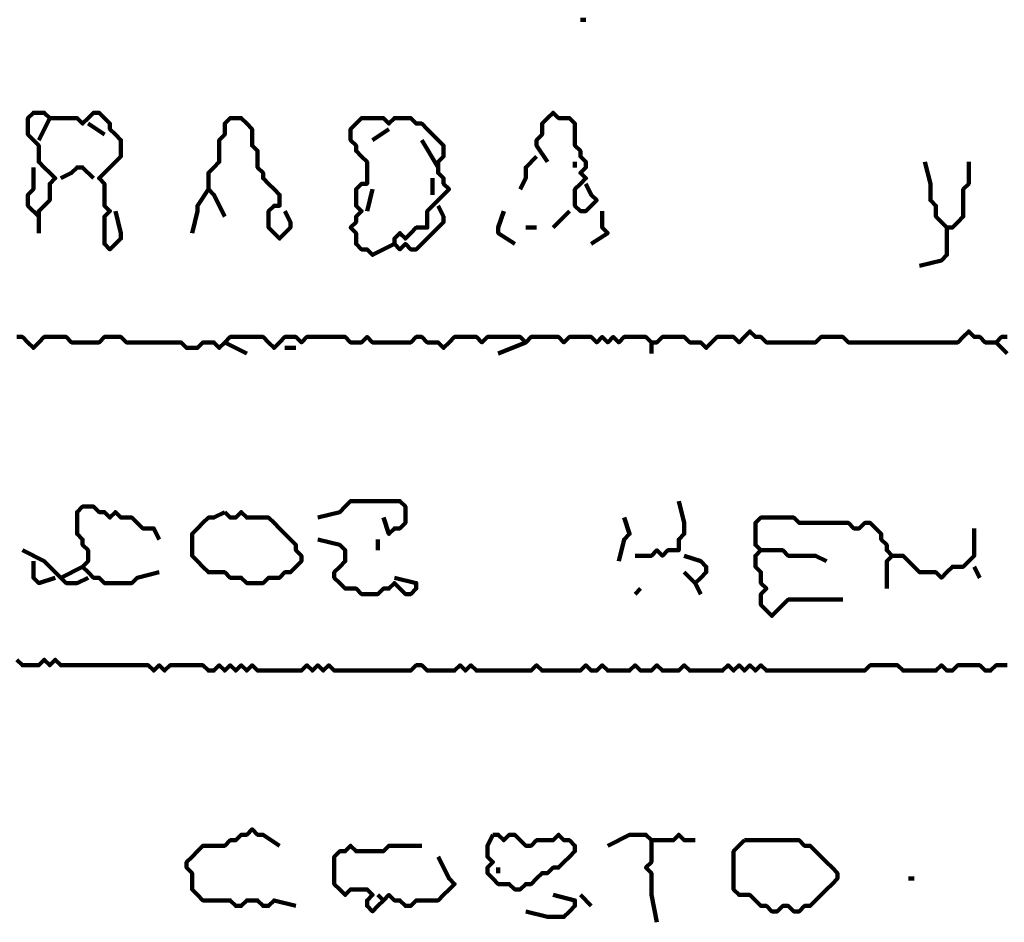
# Model space of a CAD drawing. Header units: metres. Extents: x 1959 to 4131, y 3282 to 4313.
# Tile 159 of 256: x 2379.69 to 2381.35, y 4305.58 to 4307.1. Entities that reach past the tile are written whole.
import ezdxf

# ---------------------------------------------------------------- set-up
doc = ezdxf.new("R2010")
doc.units = ezdxf.units.M
doc.layers.add('P', color=250, linetype='Continuous', lineweight=100)

msp = doc.modelspace()

# ---------------------------------------------------------------- linework, layer by layer
at = {"layer": 'P', "color": 0, "linetype": 'Continuous'}
for points in [[(2380.6385, 4307.1009), (2380.6477, 4307.1009)], [(2379.7246, 4306.7409), (2379.7246, 4306.7779), (2379.7339, 4306.7871), (2379.7431, 4306.7963), (2379.7431, 4306.8056), (2379.7431, 4306.8148), (2379.7431, 4306.824), (2379.7523, 4306.8333), (2379.7431, 4306.8425), (2379.7339, 4306.8517), (2379.7246, 4306.8609), (2379.7246, 4306.8702), (2379.7246, 4306.8794), (2379.7246, 4306.8886), (2379.7154, 4306.8979), (2379.7062, 4306.9071), (2379.7062, 4306.9163), (2379.7062, 4306.9256), (2379.7062, 4306.9348), (2379.7154, 4306.944), (2379.7246, 4306.944), (2379.7339, 4306.944), (2379.7431, 4306.9348), (2379.7523, 4306.9348), (2379.7616, 4306.9348), (2379.7708, 4306.9348), (2379.78, 4306.9348), (2379.7892, 4306.9348), (2379.7985, 4306.9256), (2379.8077, 4306.9348), (2379.8169, 4306.944), (2379.8262, 4306.944), (2379.8354, 4306.9348), (2379.8446, 4306.9256), (2379.8446, 4306.9163), (2379.8539, 4306.9071), (2379.8631, 4306.8979), (2379.8631, 4306.8886), (2379.8631, 4306.8794), (2379.8631, 4306.8702), (2379.8539, 4306.8609), (2379.8446, 4306.8517), (2379.8354, 4306.8425), (2379.8262, 4306.8333), (2379.8354, 4306.824), (2379.8354, 4306.8148), (2379.8354, 4306.8056), (2379.8354, 4306.7963), (2379.8354, 4306.7871), (2379.8446, 4306.7779), (2379.8354, 4306.7686), (2379.8354, 4306.7594), (2379.8354, 4306.7502), (2379.8354, 4306.7409), (2379.8354, 4306.7317), (2379.8354, 4306.7225), (2379.8446, 4306.7133), (2379.8539, 4306.7225), (2379.8631, 4306.7317), (2379.8631, 4306.7409), (2379.8539, 4306.7779)], [(2380.5831, 4306.8609), (2380.5646, 4306.8886), (2380.5646, 4306.8979), (2380.5739, 4306.9071), (2380.5739, 4306.9163), (2380.5739, 4306.9256), (2380.5831, 4306.9348), (2380.5923, 4306.944), (2380.6016, 4306.9348), (2380.6108, 4306.9348), (2380.62, 4306.9348), (2380.6292, 4306.9256), (2380.6292, 4306.9163), (2380.6292, 4306.9071), (2380.6292, 4306.8979), (2380.6292, 4306.8886), (2380.6385, 4306.8794), (2380.6385, 4306.8702), (2380.6477, 4306.8609), (2380.6477, 4306.8517), (2380.6385, 4306.8425), (2380.6477, 4306.8333), (2380.6385, 4306.824), (2380.6292, 4306.8148), (2380.6292, 4306.8056), (2380.6292, 4306.7963), (2380.6292, 4306.7871), (2380.6385, 4306.7779), (2380.6477, 4306.7779), (2380.6569, 4306.7871), (2380.6662, 4306.7963), (2380.6569, 4306.8056), (2380.6477, 4306.824)], [(2379.7431, 4306.9348), (2379.7246, 4306.8979)], [(2379.8077, 4306.9256), (2379.8354, 4306.9071)], [(2380.0385, 4306.7686), (2380.02, 4306.8056), (2380.0108, 4306.8148), (2380.0108, 4306.824), (2380.0108, 4306.8333), (2380.0108, 4306.8425), (2380.02, 4306.8517), (2380.0292, 4306.8609), (2380.0292, 4306.8702), (2380.0292, 4306.8794), (2380.0292, 4306.8886), (2380.0292, 4306.8979), (2380.0385, 4306.9071), (2380.0385, 4306.9163), (2380.0385, 4306.9256), (2380.0477, 4306.9348), (2380.0569, 4306.9348), (2380.0662, 4306.9348), (2380.0754, 4306.9256), (2380.0846, 4306.9163), (2380.0846, 4306.9071), (2380.0846, 4306.8979), (2380.0846, 4306.8886), (2380.0939, 4306.8794), (2380.0939, 4306.8702), (2380.0939, 4306.8609), (2380.0939, 4306.8517), (2380.1031, 4306.8425), (2380.1031, 4306.8333), (2380.1123, 4306.824), (2380.1216, 4306.8148), (2380.1308, 4306.8056), (2380.1308, 4306.7963), (2380.1308, 4306.7871), (2380.1216, 4306.7871), (2380.1123, 4306.7779), (2380.1123, 4306.7686), (2380.1123, 4306.7594), (2380.1123, 4306.7502), (2380.1216, 4306.7409), (2380.1308, 4306.7317), (2380.14, 4306.7409), (2380.1492, 4306.7502), (2380.1492, 4306.7594), (2380.14, 4306.7779)], [(2380.3246, 4306.7225), (2380.2877, 4306.704), (2380.2785, 4306.7133), (2380.2692, 4306.7133), (2380.26, 4306.7225), (2380.26, 4306.7317), (2380.26, 4306.7409), (2380.2508, 4306.7502), (2380.26, 4306.7594), (2380.26, 4306.7686), (2380.2692, 4306.7779), (2380.26, 4306.7871), (2380.26, 4306.7963), (2380.26, 4306.8056), (2380.26, 4306.8148), (2380.2692, 4306.824), (2380.2785, 4306.824), (2380.2785, 4306.8333), (2380.2785, 4306.8425), (2380.2785, 4306.8517), (2380.2785, 4306.8609), (2380.2692, 4306.8702), (2380.26, 4306.8794), (2380.26, 4306.8886), (2380.2508, 4306.8979), (2380.2508, 4306.9071), (2380.2508, 4306.9163), (2380.26, 4306.9256), (2380.2692, 4306.9348), (2380.2785, 4306.9348), (2380.2877, 4306.9348), (2380.2969, 4306.9348), (2380.3062, 4306.9348), (2380.3154, 4306.9256), (2380.3246, 4306.9348), (2380.3339, 4306.9348), (2380.3431, 4306.9348), (2380.3523, 4306.9348), (2380.3616, 4306.9256), (2380.3708, 4306.9256), (2380.38, 4306.9163), (2380.3892, 4306.9071), (2380.3985, 4306.8979), (2380.4077, 4306.8886), (2380.4077, 4306.8794), (2380.4077, 4306.8702), (2380.3985, 4306.8609), (2380.3985, 4306.8517), (2380.3985, 4306.8425), (2380.4077, 4306.8333), (2380.4077, 4306.824), (2380.4169, 4306.8148), (2380.4077, 4306.8056), (2380.3985, 4306.7963), (2380.3892, 4306.7871), (2380.38, 4306.7779), (2380.38, 4306.7686), (2380.38, 4306.7594), (2380.38, 4306.7502), (2380.3708, 4306.7502), (2380.3616, 4306.7502), (2380.3523, 4306.7409), (2380.3431, 4306.7317), (2380.3339, 4306.7409), (2380.3246, 4306.7317), (2380.3246, 4306.7225), (2380.3339, 4306.7133), (2380.3431, 4306.7225), (2380.3523, 4306.7133), (2380.3616, 4306.7133), (2380.3708, 4306.7225), (2380.38, 4306.7317), (2380.3892, 4306.7409), (2380.3985, 4306.7502), (2380.4077, 4306.7594), (2380.4077, 4306.7686), (2380.3985, 4306.7871)], [(2380.3154, 4306.9163), (2380.2877, 4306.8979)], [(2380.3708, 4306.8979), (2380.3985, 4306.8517)], [(2380.5646, 4306.8702), (2380.5462, 4306.8517), (2380.5462, 4306.8425), (2380.5462, 4306.8333), (2380.5369, 4306.8148)], [(2380.6292, 4306.8609), (2380.6292, 4306.8517)], [(2381.22, 4306.8609), (2381.2292, 4306.824), (2381.2292, 4306.8148), (2381.2292, 4306.8056), (2381.2292, 4306.7963), (2381.2385, 4306.7871), (2381.2385, 4306.7779), (2381.2385, 4306.7686), (2381.2477, 4306.7594), (2381.2569, 4306.7502), (2381.2662, 4306.7502), (2381.2754, 4306.7594), (2381.2846, 4306.7686), (2381.2846, 4306.7779), (2381.2846, 4306.7871), (2381.2846, 4306.7963), (2381.2846, 4306.8056), (2381.2846, 4306.8148), (2381.2939, 4306.824), (2381.2939, 4306.8333), (2381.2939, 4306.8609)], [(2379.7154, 4306.8517), (2379.7154, 4306.824), (2379.7154, 4306.8148), (2379.7062, 4306.8056), (2379.7062, 4306.7963), (2379.7062, 4306.7871), (2379.7246, 4306.7686)], [(2379.7616, 4306.8333), (2379.78, 4306.8425), (2379.7892, 4306.8517), (2379.7985, 4306.8517), (2379.8169, 4306.8333)], [(2380.3892, 4306.8333), (2380.3892, 4306.8056)], [(2380.0108, 4306.8148), (2379.9923, 4306.7871), (2379.9923, 4306.7779), (2379.9831, 4306.7409)], [(2380.2877, 4306.8148), (2380.2785, 4306.7779)], [(2380.5092, 4306.7779), (2380.5, 4306.7502), (2380.5, 4306.7409), (2380.5277, 4306.7225)], [(2380.5923, 4306.7502), (2380.62, 4306.7779)], [(2380.6754, 4306.7779), (2380.6754, 4306.7502), (2380.6846, 4306.7409), (2380.6569, 4306.7225)], [(2380.5462, 4306.7502), (2380.5646, 4306.7502)], [(2381.2569, 4306.7502), (2381.2569, 4306.7133), (2381.2569, 4306.704), (2381.2477, 4306.6948), (2381.2108, 4306.6856)], [(2379.6877, 4306.5656), (2379.6969, 4306.5656), (2379.7062, 4306.5563), (2379.7154, 4306.5471), (2379.7246, 4306.5563), (2379.7339, 4306.5656), (2379.7431, 4306.5656), (2379.7523, 4306.5656), (2379.7616, 4306.5656), (2379.7708, 4306.5656), (2379.78, 4306.5563), (2379.7892, 4306.5563), (2379.7985, 4306.5563), (2379.8077, 4306.5563), (2379.8169, 4306.5563), (2379.8262, 4306.5563), (2379.8354, 4306.5656), (2379.8446, 4306.5656), (2379.8539, 4306.5656), (2379.8631, 4306.5656), (2379.8723, 4306.5563), (2379.8816, 4306.5563), (2379.8908, 4306.5563), (2379.9, 4306.5563), (2379.9092, 4306.5563), (2379.9185, 4306.5563), (2379.9277, 4306.5563), (2379.9369, 4306.5563), (2379.9462, 4306.5563), (2379.9554, 4306.5563), (2379.9646, 4306.5563), (2379.9739, 4306.5471), (2379.9831, 4306.5471), (2379.9923, 4306.5471), (2380.0016, 4306.5563), (2380.0108, 4306.5563), (2380.02, 4306.5563), (2380.0292, 4306.5471), (2380.0385, 4306.5563), (2380.0477, 4306.5656), (2380.0569, 4306.5656), (2380.0662, 4306.5656), (2380.0754, 4306.5656), (2380.0846, 4306.5656), (2380.0939, 4306.5656), (2380.1031, 4306.5656), (2380.1123, 4306.5563), (2380.1216, 4306.5471), (2380.1308, 4306.5563), (2380.14, 4306.5656), (2380.1492, 4306.5656), (2380.1585, 4306.5656), (2380.1677, 4306.5563), (2380.1769, 4306.5656), (2380.1862, 4306.5656), (2380.1954, 4306.5656), (2380.2046, 4306.5656), (2380.2139, 4306.5656), (2380.2231, 4306.5656), (2380.2323, 4306.5656), (2380.2416, 4306.5656), (2380.2508, 4306.5563), (2380.26, 4306.5563), (2380.2692, 4306.5563), (2380.2785, 4306.5656), (2380.2877, 4306.5563), (2380.2969, 4306.5563), (2380.3062, 4306.5563), (2380.3154, 4306.5563), (2380.3246, 4306.5563), (2380.3339, 4306.5563), (2380.3431, 4306.5563), (2380.3523, 4306.5563), (2380.3616, 4306.5656), (2380.3708, 4306.5656), (2380.38, 4306.5563), (2380.3892, 4306.5563), (2380.3985, 4306.5563), (2380.4077, 4306.5471), (2380.4169, 4306.5563), (2380.4262, 4306.5656), (2380.4354, 4306.5656), (2380.4446, 4306.5656), (2380.4539, 4306.5656), (2380.4631, 4306.5656), (2380.4723, 4306.5563), (2380.4816, 4306.5656), (2380.4908, 4306.5656), (2380.5, 4306.5656), (2380.5092, 4306.5656), (2380.5185, 4306.5656), (2380.5277, 4306.5656), (2380.5369, 4306.5656), (2380.5462, 4306.5563), (2380.5554, 4306.5656), (2380.5646, 4306.5656), (2380.5739, 4306.5656), (2380.5831, 4306.5656), (2380.5923, 4306.5656), (2380.6016, 4306.5656), (2380.6108, 4306.5563), (2380.62, 4306.5656), (2380.6292, 4306.5656), (2380.6385, 4306.5656), (2380.6477, 4306.5656), (2380.6569, 4306.5656), (2380.6662, 4306.5563), (2380.6754, 4306.5656), (2380.6846, 4306.5563), (2380.6939, 4306.5656), (2380.7031, 4306.5563), (2380.7123, 4306.5656), (2380.7216, 4306.5656), (2380.7308, 4306.5656), (2380.74, 4306.5656), (2380.7492, 4306.5656), (2380.7585, 4306.5563), (2380.7677, 4306.5563), (2380.7769, 4306.5656), (2380.7862, 4306.5656), (2380.7954, 4306.5656), (2380.8046, 4306.5656), (2380.8139, 4306.5656), (2380.8231, 4306.5563), (2380.8323, 4306.5563), (2380.8416, 4306.5563), (2380.8508, 4306.5471), (2380.86, 4306.5563), (2380.8692, 4306.5656), (2380.8785, 4306.5656), (2380.8877, 4306.5656), (2380.8969, 4306.5656), (2380.9062, 4306.5563), (2380.9154, 4306.5656), (2380.9246, 4306.5748), (2380.9339, 4306.5656), (2380.9431, 4306.5656), (2380.9523, 4306.5563), (2380.9616, 4306.5563), (2380.9708, 4306.5563), (2380.98, 4306.5563), (2380.9892, 4306.5563), (2380.9985, 4306.5563), (2381.0077, 4306.5563), (2381.0169, 4306.5563), (2381.0262, 4306.5563), (2381.0354, 4306.5563), (2381.0446, 4306.5656), (2381.0539, 4306.5656), (2381.0631, 4306.5656), (2381.0723, 4306.5656), (2381.0816, 4306.5656), (2381.0908, 4306.5563), (2381.1, 4306.5563), (2381.1092, 4306.5563), (2381.1185, 4306.5563), (2381.1277, 4306.5563), (2381.1369, 4306.5563), (2381.1462, 4306.5563), (2381.1554, 4306.5563), (2381.1646, 4306.5563), (2381.1739, 4306.5563), (2381.1831, 4306.5563), (2381.1923, 4306.5563), (2381.2016, 4306.5563), (2381.2108, 4306.5563), (2381.22, 4306.5563), (2381.2292, 4306.5563), (2381.2385, 4306.5563), (2381.2477, 4306.5563), (2381.2569, 4306.5563), (2381.2662, 4306.5563), (2381.2754, 4306.5563), (2381.2846, 4306.5656), (2381.2939, 4306.5748), (2381.3031, 4306.5656), (2381.3123, 4306.5656), (2381.3216, 4306.5563), (2381.3308, 4306.5563), (2381.34, 4306.5563), (2381.3492, 4306.5656), (2381.3585, 4306.5656)], [(2380.0385, 4306.5563), (2380.0754, 4306.5379)], [(2380.14, 4306.5471), (2380.1585, 4306.5471)], [(2380.5462, 4306.5563), (2380.5, 4306.5379)], [(2380.7585, 4306.5563), (2380.7585, 4306.5379)], [(2381.3585, 4306.5379), (2381.34, 4306.5563)], [(2379.9277, 4306.1686), (2379.8908, 4306.1594), (2379.8816, 4306.1502), (2379.8723, 4306.1502), (2379.8631, 4306.1502), (2379.8539, 4306.1502), (2379.8446, 4306.1502), (2379.8354, 4306.1502), (2379.8262, 4306.1594), (2379.8169, 4306.1594), (2379.8077, 4306.1686), (2379.7985, 4306.1779), (2379.8077, 4306.1871), (2379.8077, 4306.1963), (2379.8077, 4306.2056), (2379.7985, 4306.2148), (2379.7985, 4306.224), (2379.7892, 4306.2333), (2379.7892, 4306.2425), (2379.7892, 4306.2517), (2379.7892, 4306.2609), (2379.7892, 4306.2702), (2379.7985, 4306.2794), (2379.8077, 4306.2794), (2379.8169, 4306.2794), (2379.8262, 4306.2702), (2379.8354, 4306.2702), (2379.8446, 4306.2609), (2379.8539, 4306.2702), (2379.8631, 4306.2609), (2379.8723, 4306.2609), (2379.8816, 4306.2609), (2379.8908, 4306.2517), (2379.9, 4306.2425), (2379.9092, 4306.2425), (2379.9185, 4306.2425), (2379.9277, 4306.224)], [(2380.1954, 4306.2609), (2380.2323, 4306.2702), (2380.2416, 4306.2794), (2380.2508, 4306.2886), (2380.26, 4306.2886), (2380.2692, 4306.2886), (2380.2785, 4306.2886), (2380.2877, 4306.2886), (2380.2969, 4306.2886), (2380.3062, 4306.2886), (2380.3154, 4306.2886), (2380.3246, 4306.2886), (2380.3339, 4306.2886), (2380.3431, 4306.2794), (2380.3431, 4306.2702), (2380.3431, 4306.2609), (2380.3431, 4306.2517), (2380.3339, 4306.2425), (2380.3246, 4306.2425), (2380.3154, 4306.2333), (2380.3062, 4306.2609)], [(2380.8046, 4306.2886), (2380.8139, 4306.2517), (2380.8139, 4306.2425), (2380.8139, 4306.2333), (2380.8046, 4306.224), (2380.8046, 4306.2148), (2380.8046, 4306.2056), (2380.7954, 4306.2056), (2380.7862, 4306.2056), (2380.7769, 4306.1963), (2380.7677, 4306.2056), (2380.7585, 4306.1963), (2380.7308, 4306.1963)], [(2380.0385, 4306.2702), (2380.0477, 4306.2609), (2380.0569, 4306.2609), (2380.0662, 4306.2702), (2380.0754, 4306.2609), (2380.0846, 4306.2609), (2380.0939, 4306.2609), (2380.1031, 4306.2609), (2380.1123, 4306.2609), (2380.1216, 4306.2517), (2380.1308, 4306.2425), (2380.14, 4306.2333), (2380.1492, 4306.224), (2380.1585, 4306.2148), (2380.1585, 4306.2056), (2380.1677, 4306.1963), (2380.1677, 4306.1871), (2380.1585, 4306.1779), (2380.1492, 4306.1686), (2380.14, 4306.1686), (2380.1308, 4306.1594), (2380.1216, 4306.1594), (2380.1123, 4306.1594), (2380.1031, 4306.1502), (2380.0939, 4306.1502), (2380.0846, 4306.1502), (2380.0754, 4306.1502), (2380.0662, 4306.1594), (2380.0569, 4306.1594), (2380.0477, 4306.1594), (2380.0385, 4306.1686), (2380.0292, 4306.1686), (2380.02, 4306.1686), (2380.0108, 4306.1686), (2380.0016, 4306.1779), (2379.9923, 4306.1871), (2379.9831, 4306.1963), (2379.9831, 4306.2056), (2379.9831, 4306.2148), (2379.9831, 4306.224), (2379.9831, 4306.2333), (2379.9923, 4306.2425), (2380.0016, 4306.2517), (2380.0108, 4306.2609), (2380.02, 4306.2609), (2380.0385, 4306.2702)], [(2380.7123, 4306.2609), (2380.7216, 4306.2333), (2380.7123, 4306.224), (2380.7031, 4306.1871)], [(2381.0816, 4306.1225), (2381.0446, 4306.1225), (2381.0354, 4306.1225), (2381.0262, 4306.1225), (2381.0169, 4306.1225), (2381.0077, 4306.1225), (2380.9985, 4306.1225), (2380.9892, 4306.1225), (2380.98, 4306.1133), (2380.9708, 4306.104), (2380.9616, 4306.0948), (2380.9523, 4306.104), (2380.9431, 4306.1133), (2380.9431, 4306.1225), (2380.9431, 4306.1317), (2380.9523, 4306.1409), (2380.9431, 4306.1502), (2380.9431, 4306.1594), (2380.9431, 4306.1686), (2380.9339, 4306.1779), (2380.9339, 4306.1871), (2380.9339, 4306.1963), (2380.9431, 4306.2056), (2380.9339, 4306.2148), (2380.9339, 4306.224), (2380.9339, 4306.2333), (2380.9339, 4306.2425), (2380.9339, 4306.2517), (2380.9431, 4306.2609), (2380.9523, 4306.2609), (2380.9616, 4306.2609), (2380.9708, 4306.2609), (2380.98, 4306.2609), (2380.9892, 4306.2609), (2380.9985, 4306.2609), (2381.0077, 4306.2517), (2381.0169, 4306.2517), (2381.0262, 4306.2517), (2381.0354, 4306.2517), (2381.0446, 4306.2517), (2381.0539, 4306.2517), (2381.0631, 4306.2517), (2381.0723, 4306.2517), (2381.0816, 4306.2517), (2381.0908, 4306.2517), (2381.1, 4306.2425), (2381.1092, 4306.2425), (2381.1185, 4306.2517), (2381.1277, 4306.2517), (2381.1369, 4306.2425), (2381.1462, 4306.2333), (2381.1462, 4306.224), (2381.1554, 4306.2148), (2381.1554, 4306.2056), (2381.1646, 4306.1963), (2381.1554, 4306.1871), (2381.1554, 4306.1409)], [(2381.3031, 4306.2425), (2381.3031, 4306.2056), (2381.3031, 4306.1963), (2381.2939, 4306.1871), (2381.2846, 4306.1779), (2381.2754, 4306.1779), (2381.2662, 4306.1779), (2381.2569, 4306.1686), (2381.2477, 4306.1594), (2381.2385, 4306.1686), (2381.2292, 4306.1686), (2381.22, 4306.1686), (2381.2108, 4306.1686), (2381.2016, 4306.1779), (2381.1923, 4306.1871), (2381.1831, 4306.1963), (2381.1646, 4306.1963)], [(2380.1954, 4306.224), (2380.2323, 4306.2148), (2380.2416, 4306.2056), (2380.2416, 4306.1963), (2380.2416, 4306.1871), (2380.2323, 4306.1779), (2380.2231, 4306.1686), (2380.2231, 4306.1594), (2380.2323, 4306.1502), (2380.2416, 4306.1409), (2380.2508, 4306.1409), (2380.26, 4306.1409), (2380.2692, 4306.1317), (2380.2785, 4306.1317), (2380.2877, 4306.1317), (2380.2969, 4306.1317), (2380.3062, 4306.1409), (2380.3154, 4306.1409), (2380.3246, 4306.1502), (2380.3339, 4306.1409), (2380.3431, 4306.1317), (2380.3523, 4306.1317), (2380.3616, 4306.1409), (2380.3616, 4306.1502), (2380.3246, 4306.1594)], [(2380.2969, 4306.224), (2380.2969, 4306.2056)], [(2379.6969, 4306.2056), (2379.7339, 4306.1871), (2379.7431, 4306.1779), (2379.7523, 4306.1686), (2379.7616, 4306.1594), (2379.7708, 4306.1502), (2379.78, 4306.1502), (2379.7892, 4306.1502), (2379.8077, 4306.1594)], [(2380.8139, 4306.1963), (2380.8416, 4306.1871), (2380.8508, 4306.1779), (2380.8508, 4306.1686), (2380.8416, 4306.1594), (2380.8323, 4306.1502), (2380.8416, 4306.1317)], [(2380.9431, 4306.2056), (2380.98, 4306.2056), (2380.9892, 4306.1963), (2380.9985, 4306.1963), (2381.0077, 4306.1963), (2381.0169, 4306.1963), (2381.0262, 4306.1963), (2381.0354, 4306.1963), (2381.0539, 4306.1871)], [(2379.7154, 4306.1871), (2379.7154, 4306.1686), (2379.7154, 4306.1594), (2379.7246, 4306.1502), (2379.7523, 4306.1594)], [(2379.7616, 4306.1594), (2379.7985, 4306.1779)], [(2381.3031, 4306.1779), (2381.3123, 4306.1594)], [(2380.8139, 4306.1686), (2380.8323, 4306.1502)], [(2380.74, 4306.1409), (2380.7308, 4306.1317)], [(2379.6877, 4306.0209), (2379.6969, 4306.0117), (2379.7062, 4306.0117), (2379.7154, 4306.0117), (2379.7246, 4306.0117), (2379.7339, 4306.0209), (2379.7431, 4306.0117), (2379.7523, 4306.0209), (2379.7616, 4306.0117), (2379.7708, 4306.0117), (2379.78, 4306.0117), (2379.7892, 4306.0117), (2379.7985, 4306.0117), (2379.8077, 4306.0117), (2379.8169, 4306.0117), (2379.8262, 4306.0117), (2379.8354, 4306.0117), (2379.8446, 4306.0117), (2379.8539, 4306.0117), (2379.8631, 4306.0117), (2379.8723, 4306.0117), (2379.8816, 4306.0117), (2379.8908, 4306.0117), (2379.9, 4306.0117), (2379.9092, 4306.0117), (2379.9185, 4306.0025), (2379.9277, 4306.0117), (2379.9369, 4306.0025), (2379.9462, 4306.0117), (2379.9554, 4306.0117), (2379.9646, 4306.0117), (2379.9739, 4306.0117), (2379.9831, 4306.0117), (2379.9923, 4306.0117), (2380.0016, 4306.0117), (2380.0108, 4306.0025), (2380.02, 4306.0025), (2380.0292, 4306.0117), (2380.0385, 4306.0025), (2380.0477, 4306.0117), (2380.0569, 4306.0025), (2380.0662, 4306.0117), (2380.0754, 4306.0025), (2380.0846, 4306.0117), (2380.0939, 4306.0025), (2380.1031, 4306.0025), (2380.1123, 4306.0025), (2380.1216, 4306.0025), (2380.1308, 4306.0025), (2380.14, 4306.0025), (2380.1492, 4306.0025), (2380.1585, 4306.0025), (2380.1677, 4306.0025), (2380.1769, 4306.0117), (2380.1862, 4306.0025), (2380.1954, 4306.0117), (2380.2046, 4306.0025), (2380.2139, 4306.0117), (2380.2231, 4306.0025), (2380.2323, 4306.0025), (2380.2416, 4306.0025), (2380.2508, 4306.0025), (2380.26, 4306.0025), (2380.2692, 4306.0025), (2380.2785, 4306.0025), (2380.2877, 4306.0025), (2380.2969, 4306.0025), (2380.3062, 4306.0025), (2380.3154, 4306.0025), (2380.3246, 4306.0025), (2380.3339, 4306.0025), (2380.3431, 4306.0025), (2380.3523, 4306.0025), (2380.3616, 4306.0117), (2380.3708, 4306.0117), (2380.38, 4306.0025), (2380.3892, 4306.0025), (2380.3985, 4306.0025), (2380.4077, 4306.0025), (2380.4169, 4306.0025), (2380.4262, 4306.0025), (2380.4354, 4306.0117), (2380.4446, 4306.0025), (2380.4539, 4306.0117), (2380.4631, 4306.0025), (2380.4723, 4306.0025), (2380.4816, 4306.0025), (2380.4908, 4306.0025), (2380.5, 4306.0025), (2380.5092, 4306.0025), (2380.5185, 4306.0025), (2380.5277, 4306.0025), (2380.5369, 4306.0025), (2380.5462, 4306.0025), (2380.5554, 4306.0025), (2380.5646, 4306.0117), (2380.5739, 4306.0025), (2380.5831, 4306.0025), (2380.5923, 4306.0025), (2380.6016, 4306.0025), (2380.6108, 4306.0025), (2380.62, 4306.0025), (2380.6292, 4306.0025), (2380.6385, 4306.0025), (2380.6477, 4306.0117), (2380.6569, 4306.0025), (2380.6662, 4306.0025), (2380.6754, 4306.0117), (2380.6846, 4306.0025), (2380.6939, 4306.0025), (2380.7031, 4306.0025), (2380.7123, 4306.0025), (2380.7216, 4306.0025), (2380.7308, 4306.0117), (2380.74, 4306.0025), (2380.7492, 4306.0025), (2380.7585, 4306.0025), (2380.7677, 4306.0117), (2380.7769, 4306.0025), (2380.7862, 4306.0025), (2380.7954, 4306.0025), (2380.8046, 4306.0025), (2380.8139, 4306.0117), (2380.8231, 4306.0025), (2380.8323, 4306.0025), (2380.8416, 4306.0025), (2380.8508, 4306.0025), (2380.86, 4306.0025), (2380.8692, 4306.0025), (2380.8785, 4306.0025), (2380.8877, 4306.0117), (2380.8969, 4306.0025), (2380.9062, 4306.0117), (2380.9154, 4306.0025), (2380.9246, 4306.0117), (2380.9339, 4306.0025), (2380.9431, 4306.0117), (2380.9523, 4306.0025), (2380.9616, 4306.0025), (2380.9708, 4306.0025), (2380.98, 4306.0025), (2380.9892, 4306.0025), (2380.9985, 4306.0025), (2381.0077, 4306.0025), (2381.0169, 4306.0025), (2381.0262, 4306.0025), (2381.0354, 4306.0025), (2381.0446, 4306.0025), (2381.0539, 4306.0025), (2381.0631, 4306.0025), (2381.0723, 4306.0025), (2381.0816, 4306.0025), (2381.0908, 4306.0025), (2381.1, 4306.0025), (2381.1092, 4306.0025), (2381.1185, 4306.0025), (2381.1277, 4306.0117), (2381.1369, 4306.0117), (2381.1462, 4306.0117), (2381.1554, 4306.0117), (2381.1646, 4306.0117), (2381.1739, 4306.0117), (2381.1831, 4306.0025), (2381.1923, 4306.0025), (2381.2016, 4306.0025), (2381.2108, 4306.0025), (2381.22, 4306.0025), (2381.2292, 4306.0025), (2381.2385, 4306.0025), (2381.2477, 4306.0117), (2381.2569, 4306.0025), (2381.2662, 4306.0025), (2381.2754, 4306.0117), (2381.2846, 4306.0117), (2381.2939, 4306.0117), (2381.3031, 4306.0117), (2381.3123, 4306.0117), (2381.3216, 4306.0025), (2381.3308, 4306.0025), (2381.34, 4306.0117), (2381.3492, 4306.0117), (2381.3585, 4306.0117)], [(2380.1585, 4305.6056), (2380.1216, 4305.6148), (2380.1123, 4305.6056), (2380.1031, 4305.6056), (2380.0939, 4305.6148), (2380.0846, 4305.6148), (2380.0754, 4305.6148), (2380.0662, 4305.6056), (2380.0569, 4305.6056), (2380.0477, 4305.6148), (2380.0385, 4305.6148), (2380.0292, 4305.6148), (2380.02, 4305.6148), (2380.0108, 4305.6148), (2380.0016, 4305.6148), (2379.9923, 4305.624), (2379.9831, 4305.6333), (2379.9831, 4305.6425), (2379.9831, 4305.6517), (2379.9831, 4305.6609), (2379.9739, 4305.6702), (2379.9739, 4305.6794), (2379.9831, 4305.6886), (2379.9923, 4305.6979), (2380.0016, 4305.7071), (2380.0108, 4305.7071), (2380.02, 4305.7071), (2380.0292, 4305.7071), (2380.0385, 4305.7071), (2380.0477, 4305.7163), (2380.0569, 4305.7163), (2380.0662, 4305.7256), (2380.0754, 4305.7256), (2380.0846, 4305.7348), (2380.0939, 4305.7256), (2380.1031, 4305.7256), (2380.1308, 4305.7071)], [(2380.4908, 4305.7256), (2380.5, 4305.7256), (2380.5092, 4305.7163), (2380.5185, 4305.7256), (2380.5277, 4305.7256), (2380.5369, 4305.7163), (2380.5462, 4305.7071), (2380.5554, 4305.7071), (2380.5646, 4305.7163), (2380.5739, 4305.7163), (2380.5831, 4305.7163), (2380.5923, 4305.7163), (2380.6016, 4305.7256), (2380.6108, 4305.7163), (2380.62, 4305.7163), (2380.6292, 4305.7071), (2380.6292, 4305.6979), (2380.62, 4305.6886), (2380.6108, 4305.6794), (2380.6016, 4305.6702), (2380.5923, 4305.6702), (2380.5831, 4305.6609), (2380.5739, 4305.6609), (2380.5646, 4305.6517), (2380.5554, 4305.6425), (2380.5462, 4305.6425), (2380.5369, 4305.6333), (2380.5277, 4305.6333), (2380.5185, 4305.6425), (2380.5092, 4305.6425), (2380.5, 4305.6425), (2380.4908, 4305.6517), (2380.4816, 4305.6609), (2380.4816, 4305.6702), (2380.4908, 4305.6794), (2380.4816, 4305.6886), (2380.4816, 4305.6979), (2380.4816, 4305.7071), (2380.4908, 4305.7256)], [(2380.6846, 4305.7071), (2380.7216, 4305.7256), (2380.7308, 4305.7256), (2380.74, 4305.7256), (2380.7492, 4305.7256), (2380.7585, 4305.7163), (2380.7677, 4305.7163), (2380.7769, 4305.7163), (2380.7862, 4305.7163), (2380.7954, 4305.7163), (2380.8046, 4305.7256), (2380.8139, 4305.7163), (2380.8323, 4305.7163)], [(2380.7585, 4305.7163), (2380.7585, 4305.6794), (2380.7492, 4305.6702), (2380.7585, 4305.6609), (2380.7585, 4305.6517), (2380.7585, 4305.6425), (2380.7585, 4305.6333), (2380.7585, 4305.624), (2380.7677, 4305.5779)], [(2380.9154, 4305.7163), (2380.9246, 4305.7163), (2380.9339, 4305.7163), (2380.9431, 4305.7163), (2380.9523, 4305.7163), (2380.9616, 4305.7163), (2380.9708, 4305.7163), (2380.98, 4305.7163), (2380.9892, 4305.7163), (2380.9985, 4305.7163), (2381.0077, 4305.7163), (2381.0169, 4305.7071), (2381.0262, 4305.7071), (2381.0354, 4305.6979), (2381.0446, 4305.6886), (2381.0539, 4305.6794), (2381.0631, 4305.6702), (2381.0723, 4305.6609), (2381.0723, 4305.6517), (2381.0631, 4305.6425), (2381.0539, 4305.6333), (2381.0446, 4305.624), (2381.0354, 4305.6148), (2381.0262, 4305.6056), (2381.0169, 4305.6056), (2381.0077, 4305.5963), (2380.9985, 4305.5963), (2380.9892, 4305.6056), (2380.98, 4305.6056), (2380.9708, 4305.5963), (2380.9616, 4305.5963), (2380.9523, 4305.6056), (2380.9431, 4305.6056), (2380.9339, 4305.6148), (2380.9246, 4305.624), (2380.9154, 4305.624), (2380.9062, 4305.624), (2380.8969, 4305.6333), (2380.8969, 4305.6425), (2380.8969, 4305.6517), (2380.8969, 4305.6609), (2380.8969, 4305.6702), (2380.8969, 4305.6794), (2380.8969, 4305.6886), (2380.8969, 4305.6979), (2380.9154, 4305.7163)], [(2380.3985, 4305.6886), (2380.4169, 4305.6517), (2380.4262, 4305.6425), (2380.4169, 4305.6333), (2380.4077, 4305.624), (2380.3985, 4305.6148), (2380.3892, 4305.6148), (2380.38, 4305.6148), (2380.3708, 4305.6148), (2380.3616, 4305.6148), (2380.3523, 4305.6056), (2380.3431, 4305.6056), (2380.3339, 4305.6148), (2380.3246, 4305.6148), (2380.3154, 4305.624), (2380.3062, 4305.6148), (2380.2969, 4305.6056), (2380.2877, 4305.5963), (2380.2785, 4305.6056), (2380.2785, 4305.6148), (2380.2877, 4305.624), (2380.2785, 4305.6333), (2380.2692, 4305.6333), (2380.26, 4305.6333), (2380.2508, 4305.6333), (2380.2416, 4305.624), (2380.2323, 4305.6333), (2380.2231, 4305.6425), (2380.2231, 4305.6517), (2380.2231, 4305.6609), (2380.2231, 4305.6702), (2380.2231, 4305.6794), (2380.2231, 4305.6886), (2380.2323, 4305.6979), (2380.2416, 4305.6979), (2380.2508, 4305.7071), (2380.26, 4305.6979), (2380.2692, 4305.6979), (2380.2785, 4305.6979), (2380.2877, 4305.6979), (2380.2969, 4305.6979), (2380.3062, 4305.6979), (2380.3154, 4305.7071), (2380.3246, 4305.7071), (2380.3708, 4305.7071)], [(2380.5, 4305.6702), (2380.5, 4305.6609)], [(2381.1923, 4305.6517), (2381.2016, 4305.6517)], [(2380.2969, 4305.624), (2380.3062, 4305.6148)], [(2380.5923, 4305.624), (2380.6292, 4305.6148), (2380.6292, 4305.6056), (2380.62, 4305.5963), (2380.6108, 4305.5871), (2380.6016, 4305.5871), (2380.5923, 4305.5871), (2380.5831, 4305.5871), (2380.5462, 4305.5963)], [(2380.6385, 4305.624), (2380.6569, 4305.6056)]]:
    msp.add_lwpolyline(points, dxfattribs=at)

doc.saveas('drawing.dxf')
